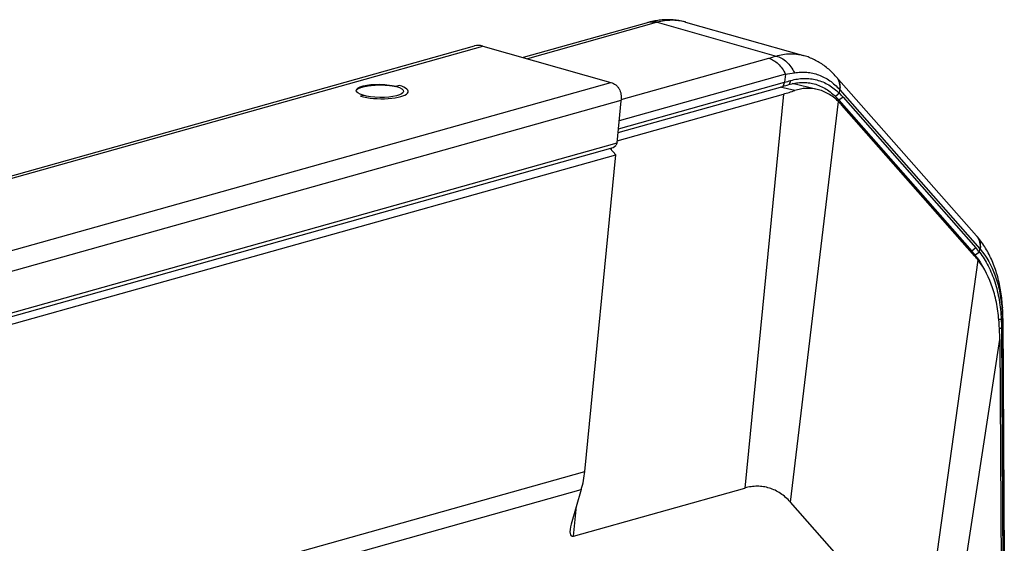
# Model space of a CAD drawing. Header units: millimetres. Extents: x 114 to 402, y 91 to 329.
# Tile 18 of 22: x 169 to 221, y 301 to 329. Entities that reach past the tile are written whole.
import ezdxf

# ---------------------------------------------------------------- set-up
doc = ezdxf.new("R2010")
doc.units = ezdxf.units.MM
doc.header["$LTSCALE"] = 32.67
doc.layers.add('00_COMPONENTS', color=7, linetype='CONTINUOUS')

msp = doc.modelspace()

# ---------------------------------------------------------------- linework, layer by layer
at = {"layer": '00_COMPONENTS', "color": 7}
for p, q in [((202.594, 328.456), (195.974, 326.598)), ((204.548, 328.473), (210.775, 326.708)), ((136.055, 311.116), (193.401, 327.21)), ((193.831, 327.206), (200.597, 325.287)), ((201.005, 322.83), (209.783, 325.294)), ((211.496, 324.918), (210.187, 325.219)), ((212.51, 325.585), (219.926, 317.168)), ((189.415, 325.123), (189.246, 325.076)), ((200.943, 322.204), (209.722, 324.668)), ((200.985, 322.633), (209.687, 325.075)), ((187.549, 324.599), (187.379, 324.552)), ((200.932, 322.088), (201.15, 324.309)), ((212.654, 324.344), (219.677, 316.372)), ((212.87, 324.508), (219.892, 316.537)), ((219.836, 316.104), (212.814, 324.075)), ((146.669, 306.859), (200.932, 322.088)), ((200.932, 322.088), (200.865, 321.956)), ((146.68, 306.67), (200.728, 321.839)), ((200.87, 321.462), (200.562, 321.792)), ((200.728, 321.839), (200.865, 321.956)), ((147.227, 306.406), (200.87, 321.462)), ((199.229, 304.724), (200.87, 321.462)), ((219.94, 317.152), (219.926, 317.168)), ((221.321, 312.801), (221.392, 300.033)), ((221.242, 312.287), (221.314, 299.392)), ((221.151, 311.694), (221.223, 298.8)), ((198.63, 301.309), (207.68, 303.849)), ((199.042, 303.769), (198.507, 301.941)), ((217.114, 295.13), (210.088, 303.106))]:
    msp.add_line(p, q, dxfattribs=at)
at = {"layer": '00_COMPONENTS', "color": 4}
for p, q in [((203.001, 328.445), (196.196, 326.535)), ((203.052, 328.459), (209.33, 326.679)), ((136.496, 311.114), (193.831, 327.206)), ((201.155, 324.375), (208.944, 326.561)), ((209.825, 325.716), (201.046, 323.253)), ((209.825, 325.716), (209.783, 325.294)), ((143.449, 309.248), (200.597, 325.287)), ((209.783, 325.294), (209.687, 325.075)), ((209.722, 324.668), (207.68, 303.849)), ((210.328, 324.855), (209.543, 325.035)), ((212.68, 324.71), (212.47, 324.54)), ((212.68, 324.71), (212.702, 324.89)), ((212.688, 324.906), (212.702, 324.89)), ((212.702, 324.89), (220.104, 316.488)), ((144.654, 308.494), (201.153, 324.351)), ((210.088, 303.106), (212.628, 324.272)), ((212.518, 324.375), (212.654, 324.344)), ((212.87, 324.508), (212.654, 324.344)), ((200.632, 321.717), (200.641, 321.815)), ((219.58, 316.395), (219.677, 316.372)), ((219.892, 316.537), (219.677, 316.372)), ((220.079, 316.312), (219.859, 316.153)), ((220.079, 316.312), (220.104, 316.488)), ((220.104, 316.488), (220.118, 316.472)), ((217.114, 295.13), (220.019, 315.883)), ((221.242, 312.287), (221.303, 312.687)), ((221.303, 312.687), (221.375, 299.787)), ((221.242, 312.287), (221.134, 312.277)), ((218.425, 293.927), (221.151, 311.694)), ((162.135, 294.314), (199.229, 304.724)), ((162.703, 293.57), (199.042, 303.769)), ((198.63, 301.309), (198.786, 302.893))]:
    msp.add_line(p, q, dxfattribs=at)
at = {"layer": '00_COMPONENTS', "color": 7}
for points in [[(202.632, 328.466), (202.625, 328.464), (202.594, 328.456)], [(204.548, 328.473), (204.478, 328.492), (204.408, 328.509), (204.337, 328.524), (204.265, 328.539), (204.194, 328.551), (204.122, 328.562), (204.049, 328.572), (203.977, 328.58), (203.904, 328.587), (203.83, 328.592), (203.756, 328.596), (203.682, 328.598), (203.608, 328.599), (203.533, 328.598), (203.458, 328.595), (203.383, 328.591), (203.308, 328.586), (203.232, 328.578), (203.156, 328.57), (203.08, 328.559), (203.003, 328.547), (202.927, 328.534), (202.85, 328.518), (202.773, 328.502), (202.696, 328.483), (202.632, 328.466)], [(212.51, 325.585), (212.463, 325.638), (212.407, 325.698), (212.35, 325.757), (212.292, 325.814), (212.234, 325.87), (212.175, 325.924), (212.115, 325.976), (212.055, 326.027), (211.994, 326.077), (211.932, 326.124), (211.87, 326.17), (211.808, 326.215), (211.745, 326.258), (211.681, 326.299), (211.617, 326.339), (211.553, 326.377), (211.488, 326.414), (211.423, 326.449), (211.357, 326.483), (211.291, 326.515), (211.224, 326.545), (211.157, 326.574), (211.09, 326.601), (211.023, 326.627), (210.955, 326.651), (210.887, 326.674), (210.819, 326.695), (210.774, 326.708)], [(221.299, 313.404), (221.294, 313.494), (221.286, 313.598), (221.277, 313.701), (221.267, 313.804), (221.255, 313.907), (221.243, 314.009), (221.229, 314.111), (221.213, 314.213), (221.197, 314.315), (221.179, 314.416), (221.159, 314.517), (221.139, 314.617), (221.117, 314.716), (221.094, 314.815), (221.069, 314.913), (221.043, 315.011), (221.016, 315.108), (220.987, 315.203), (220.958, 315.299), (220.926, 315.393), (220.894, 315.486), (220.86, 315.579), (220.825, 315.67), (220.788, 315.76), (220.751, 315.849), (220.711, 315.938), (220.671, 316.024), (220.63, 316.11), (220.587, 316.195), (220.543, 316.278), (220.498, 316.36), (220.452, 316.44), (220.404, 316.519), (220.356, 316.597), (220.306, 316.673), (220.255, 316.748), (220.203, 316.821), (220.151, 316.892), (220.097, 316.962), (220.042, 317.031), (219.987, 317.097), (219.94, 317.152)], [(221.321, 312.801), (221.32, 312.872), (221.319, 312.945), (221.317, 313.02), (221.314, 313.096), (221.311, 313.175), (221.307, 313.255), (221.303, 313.337), (221.299, 313.404)]]:
    msp.add_lwpolyline(points, dxfattribs=at)
at = {"layer": '00_COMPONENTS', "color": 4}
for centre, radius, start, end in [((202.77, 327.72), 0.757, 100.4724, 105.6728), ((202.771, 327.717), 0.76, 100.2241, 100.474), ((204.339, 323.677), 4.952, 105.0613, 105.6712), ((203.861, 325.964), 2.602, 74.8603, 75.0857), ((203.861, 325.964), 2.601, 74.172, 74.8603), ((206.475, 335.347), 9.127, 285.6936, 288.2294), ((208.832, 334.008), 8.351, 276.8262, 280.1206), ((211.99, 325.126), 0.694, 39.7084, 41.456), ((211.99, 325.126), 0.695, 37.7273, 39.708), ((219.403, 316.707), 0.697, 39.6413, 41.378), ((219.402, 316.706), 0.698, 37.7372, 39.641)]:
    msp.add_arc(centre, radius, start, end, dxfattribs=at)
at = {"layer": '00_COMPONENTS', "color": 7}
for centre, radius, start, end in [((206.366, 336.903), 12.285, 285.6821, 287.2393), ((206.715, 336.93), 12.034, 284.7741, 286.3897), ((206.21, 337.149), 12.965, 285.714, 288.5192), ((209.71, 321.732), 4.206, 41.3016, 45.0739), ((209.557, 321.623), 4.123, 41.3011, 45.0441), ((216.029, 313.161), 4.86, 38.0028, 41.3557), ((216.179, 313.268), 4.948, 37.9714, 41.3557)]:
    msp.add_arc(centre, radius, start, end, dxfattribs=at)
for centre, major_axis, ratio, start_param, end_param in [((193.791, 325.762), (-0.376, 1.452), 0.702187, -0.390273, 0.014076), ((200.557, 323.843), (-0.376, 1.452), 0.702187, -0.4009, -0.390273), ((199.334, 325.353), (-1.254, 2.064), 0.642665, -2.43362, -2.412415), ((212.17, 319.119), (-1.036, 5.786), 0.437898, -0.625539, -0.556236), ((219.192, 311.148), (-1.036, 5.786), 0.437898, -0.694841, -0.625539), ((198.626, 304.214), (0.368, 1.641), 0.305981, -1.776785, -1.186843), ((199.01, 302.286), (0.482, 0.973), 0.314778, 2.083374, 3.418038)]:
    msp.add_ellipse(centre, major_axis=major_axis, ratio=ratio, start_param=start_param, end_param=end_param, dxfattribs=at)
msp.add_ellipse((188.397, 324.837), major_axis=(1.25, -0.027), ratio=0.277321, dxfattribs=at)
at = {"layer": '00_COMPONENTS', "color": 4}
msp.add_ellipse((188.397, 324.837), major_axis=(1.5, -0.032), ratio=0.277321, start_param=-2.310798, end_param=0.830795, dxfattribs=at)
for points, knots in [([(203.052, 328.459), (202.983, 328.478), (202.841, 328.501), (202.699, 328.484), (202.632, 328.466)], [0, 0, 0, 0, 0.509622, 1, 1, 1, 1]), ([(203.001, 328.445), (202.941, 328.461), (202.819, 328.482), (202.695, 328.475), (202.636, 328.464)], [0, 0, 0, 0, 0.508875, 1, 1, 1, 1]), ([(204.53, 328.478), (204.413, 328.509), (204.173, 328.555), (203.804, 328.575), (203.427, 328.544), (203.177, 328.492), (203.052, 328.459)], [0, 0, 0, 0, 0.242969, 0.489043, 0.74068, 1, 1, 1, 1]), ([(209.33, 326.679), (209.45, 326.716), (209.69, 326.774), (210.058, 326.809), (210.421, 326.79), (210.659, 326.741), (210.774, 326.708)], [0, 0, 0, 0, 0.255858, 0.506053, 0.75315, 1, 1, 1, 1]), ([(208.944, 326.561), (209.034, 326.536), (209.215, 326.456), (209.456, 326.267), (209.666, 326.016), (209.777, 325.821), (209.825, 325.716)], [0, 0, 0, 0, 0.223229, 0.465514, 0.7259, 1, 1, 1, 1]), ([(209.33, 326.679), (209.431, 326.655), (209.631, 326.573), (209.899, 326.374), (210.13, 326.108), (210.249, 325.899), (210.299, 325.787)], [0, 0, 0, 0, 0.227485, 0.471439, 0.73046, 1, 1, 1, 1]), ([(210.299, 325.787), (210.408, 325.806), (210.625, 325.832), (210.952, 325.828), (211.272, 325.78), (211.585, 325.689), (211.886, 325.555), (212.173, 325.379), (212.444, 325.162), (212.609, 324.995), (212.688, 324.906)], [0, 0, 0, 0, 0.123811, 0.245575, 0.36644, 0.487658, 0.610498, 0.736164, 0.865712, 1, 1, 1, 1]), ([(210.11, 325.385), (210.102, 325.367), (210.089, 325.341), (210.073, 325.305), (210.061, 325.278), (210.049, 325.251), (210.03, 325.215), (210.015, 325.189), (210.007, 325.17)], [0, 0, 0, 0, 0.247564, 0.370265, 0.492473, 0.616467, 0.744346, 1, 1, 1, 1]), ([(212.524, 325.57), (212.562, 325.527), (212.627, 325.431), (212.69, 325.266), (212.716, 325.082), (212.71, 324.954), (212.702, 324.89)], [0, 0, 0, 0, 0.234197, 0.475443, 0.729486, 1, 1, 1, 1]), ([(212.539, 325.551), (212.571, 325.509), (212.628, 325.416), (212.68, 325.258), (212.702, 325.085), (212.696, 324.966), (212.688, 324.906)], [0, 0, 0, 0, 0.233924, 0.475684, 0.730041, 1, 1, 1, 1]), ([(219.94, 317.152), (219.977, 317.109), (220.042, 317.013), (220.105, 316.847), (220.132, 316.663), (220.126, 316.536), (220.118, 316.472)], [0, 0, 0, 0, 0.234356, 0.475685, 0.729683, 1, 1, 1, 1]), ([(219.954, 317.134), (219.986, 317.092), (220.043, 316.998), (220.096, 316.841), (220.118, 316.668), (220.111, 316.548), (220.104, 316.488)], [0, 0, 0, 0, 0.234086, 0.475912, 0.730217, 1, 1, 1, 1]), ([(220.118, 316.472), (220.463, 316.077), (220.788, 315.469), (221.037, 314.691), (221.18, 314.103), (221.243, 313.646), (221.268, 313.336)], [0, 0, 0, 0, 0.464448, 0.592594, 0.724877, 1, 1, 1, 1]), ([(221.299, 313.404), (221.3, 313.399), (221.299, 313.387), (221.293, 313.37), (221.282, 313.353), (221.273, 313.342), (221.268, 313.336)], [0, 0, 0, 0, 0.218003, 0.450114, 0.708016, 1, 1, 1, 1]), ([(221.268, 313.336), (221.272, 313.282), (221.288, 313.065), (221.299, 312.849), (221.303, 312.687)], [0, 0, 0, 0, 0.252247, 1, 1, 1, 1]), ([(221.229, 312.764), (221.208, 312.762), (221.176, 312.758), (221.134, 312.755), (221.113, 312.754), (221.102, 312.753)], [0, 0, 0, 0, 0.500179, 0.750125, 1, 1, 1, 1]), ([(221.322, 312.746), (221.322, 312.736), (221.318, 312.715), (221.309, 312.696), (221.303, 312.687)], [0, 0, 0, 0, 0.479937, 1, 1, 1, 1])]:
    msp.add_open_spline(points, degree=3, knots=knots, dxfattribs=at)
at = {"layer": '00_COMPONENTS', "color": 7}
for points, knots in [([(187.149, 324.845), (187.153, 324.852), (187.159, 324.864), (187.168, 324.878), (187.174, 324.89), (187.179, 324.898), (187.183, 324.904), (187.184, 324.906), (187.185, 324.908), (187.186, 324.909), (187.186, 324.91), (187.187, 324.911), (187.19, 324.912), (187.193, 324.914), (187.198, 324.918), (187.204, 324.922), (187.212, 324.928), (187.222, 324.935), (187.235, 324.944), (187.248, 324.953), (187.256, 324.959), (187.262, 324.962), (187.265, 324.965), (187.269, 324.968), (187.272, 324.97), (187.274, 324.971), (187.275, 324.972), (187.276, 324.972), (187.278, 324.973), (187.281, 324.974), (187.287, 324.976), (187.295, 324.98), (187.307, 324.985), (187.319, 324.99), (187.334, 324.996), (187.35, 325.003), (187.366, 325.009), (187.377, 325.014), (187.389, 325.019), (187.399, 325.023), (187.407, 325.026), (187.411, 325.028), (187.417, 325.029), (187.422, 325.031), (187.428, 325.032), (187.436, 325.034), (187.446, 325.037), (187.464, 325.042), (187.489, 325.049), (187.52, 325.057), (187.545, 325.064), (187.563, 325.069), (187.573, 325.072), (187.58, 325.073), (187.585, 325.075), (187.588, 325.076), (187.593, 325.077), (187.599, 325.078), (187.607, 325.079), (187.619, 325.081), (187.634, 325.084), (187.658, 325.088), (187.689, 325.094), (187.719, 325.099), (187.743, 325.104), (187.762, 325.107), (187.777, 325.11), (187.787, 325.112), (187.794, 325.113), (187.798, 325.113), (187.803, 325.114), (187.81, 325.115), (187.822, 325.116), (187.839, 325.118), (187.86, 325.121), (187.888, 325.124), (187.922, 325.127), (187.964, 325.132), (187.998, 325.136), (188.026, 325.139), (188.043, 325.141), (188.058, 325.142), (188.072, 325.142), (188.09, 325.143), (188.112, 325.144), (188.141, 325.146), (188.177, 325.148), (188.221, 325.15), (188.257, 325.152), (188.282, 325.153), (188.296, 325.154), (188.311, 325.154), (188.33, 325.154), (188.359, 325.154), (188.396, 325.154), (188.44, 325.154), (188.477, 325.154), (188.506, 325.154), (188.525, 325.154), (188.539, 325.154), (188.55, 325.154), (188.561, 325.154), (188.576, 325.153), (188.593, 325.152), (188.622, 325.15), (188.658, 325.148), (188.701, 325.146), (188.737, 325.144), (188.762, 325.143), (188.776, 325.142), (188.787, 325.141), (188.796, 325.141), (188.803, 325.141), (188.81, 325.14), (188.818, 325.139), (188.832, 325.137), (188.848, 325.135), (188.875, 325.132), (188.908, 325.129), (188.942, 325.125), (188.969, 325.122), (188.989, 325.12), (189.005, 325.118), (189.019, 325.116), (189.027, 325.115), (189.033, 325.115), (189.036, 325.114), (189.039, 325.114), (189.043, 325.113), (189.052, 325.111), (189.072, 325.108), (189.102, 325.102), (189.138, 325.096), (189.186, 325.087), (189.222, 325.08), (189.246, 325.076)], [0, 0, 0, 0, 0.03125, 0.046875, 0.0625, 0.078125, 0.082031, 0.085938, 0.087891, 0.089844, 0.09082, 0.091797, 0.09375, 0.097656, 0.101562, 0.109375, 0.117188, 0.125, 0.140625, 0.15625, 0.164062, 0.167969, 0.171875, 0.175781, 0.179688, 0.180664, 0.181641, 0.182617, 0.183594, 0.185547, 0.1875, 0.195312, 0.203125, 0.210938, 0.21875, 0.234375, 0.242188, 0.25, 0.257812, 0.265625, 0.269531, 0.273438, 0.275391, 0.277344, 0.28125, 0.285156, 0.289062, 0.296875, 0.3125, 0.328125, 0.34375, 0.351562, 0.355469, 0.359375, 0.361328, 0.363281, 0.365234, 0.367188, 0.371094, 0.375, 0.382812, 0.390625, 0.40625, 0.421875, 0.429688, 0.4375, 0.445312, 0.449219, 0.451172, 0.453125, 0.455078, 0.457031, 0.460938, 0.46875, 0.476562, 0.484375, 0.5, 0.515625, 0.53125, 0.539062, 0.546875, 0.550781, 0.554688, 0.5625, 0.570312, 0.578125, 0.59375, 0.609375, 0.625, 0.632812, 0.636719, 0.640625, 0.648438, 0.65625, 0.671875, 0.6875, 0.703125, 0.710938, 0.71875, 0.722656, 0.726562, 0.730469, 0.734375, 0.742188, 0.75, 0.765625, 0.78125, 0.796875, 0.804688, 0.808594, 0.8125, 0.816406, 0.818359, 0.820312, 0.824219, 0.828125, 0.835938, 0.84375, 0.859375, 0.875, 0.882812, 0.890625, 0.898438, 0.902344, 0.90625, 0.908203, 0.90918, 0.910156, 0.912109, 0.914062, 0.921875, 0.9375, 0.953125, 0.96875, 1, 1, 1, 1]), ([(200.609, 325.283), (200.654, 325.27), (200.742, 325.234), (200.861, 325.157), (200.963, 325.057), (201.045, 324.938), (201.105, 324.804), (201.156, 324.609), (201.161, 324.454), (201.153, 324.351)], [0, 0, 0, 0, 0.120893, 0.241324, 0.362157, 0.484392, 0.608916, 0.736326, 1, 1, 1, 1]), ([(210.007, 325.17), (210.111, 325.202), (210.321, 325.254), (210.641, 325.29), (210.957, 325.284), (211.163, 325.251), (211.265, 325.228)], [0, 0, 0, 0, 0.257214, 0.508325, 0.755176, 1, 1, 1, 1]), ([(210.11, 325.385), (210.224, 325.419), (210.454, 325.471), (210.803, 325.503), (211.148, 325.488), (211.484, 325.424), (211.809, 325.314), (212.12, 325.157), (212.414, 324.956), (212.594, 324.796), (212.68, 324.71)], [0, 0, 0, 0, 0.127781, 0.252441, 0.37498, 0.496612, 0.61867, 0.742472, 0.869232, 1, 1, 1, 1]), ([(211.265, 325.228), (211.375, 325.202), (211.594, 325.134), (211.908, 324.983), (212.204, 324.785), (212.384, 324.626), (212.47, 324.54)], [0, 0, 0, 0, 0.24229, 0.487985, 0.739783, 1, 1, 1, 1]), ([(211.496, 324.918), (211.401, 324.94), (211.208, 324.97), (210.913, 324.975), (210.617, 324.938), (210.424, 324.887), (210.328, 324.855)], [0, 0, 0, 0, 0.246823, 0.494242, 0.744612, 1, 1, 1, 1]), ([(212.628, 324.272), (212.546, 324.353), (212.376, 324.503), (212.097, 324.689), (211.804, 324.83), (211.599, 324.894), (211.496, 324.918)], [0, 0, 0, 0, 0.261937, 0.514403, 0.759575, 1, 1, 1, 1]), ([(220.079, 316.312), (220.255, 316.087), (220.571, 315.581), (220.855, 314.88), (221.026, 314.271), (221.161, 313.614), (221.213, 313.106), (221.229, 312.764)], [0, 0, 0, 0, 0.226327, 0.469178, 0.596761, 0.728076, 1, 1, 1, 1]), ([(219.859, 316.153), (219.895, 316.107), (220.04, 315.913), (220.167, 315.706), (220.254, 315.545)], [0, 0, 0, 0, 0.244182, 1, 1, 1, 1]), ([(221.113, 312.612), (221.091, 312.928), (221.033, 313.395), (220.9, 314), (220.664, 314.812), (220.353, 315.453), (220.019, 315.883)], [0, 0, 0, 0, 0.27213, 0.403724, 0.531681, 1, 1, 1, 1]), ([(221.229, 312.764), (221.231, 312.725), (221.237, 312.566), (221.241, 312.407), (221.242, 312.287)], [0, 0, 0, 0, 0.243558, 1, 1, 1, 1]), ([(221.151, 311.694), (221.151, 311.77), (221.146, 312.076), (221.13, 312.382), (221.113, 312.612)], [0, 0, 0, 0, 0.248648, 1, 1, 1, 1]), ([(210.088, 303.106), (210.01, 303.194), (209.847, 303.358), (209.577, 303.568), (209.289, 303.733), (208.984, 303.853), (208.667, 303.925), (208.341, 303.95), (208.009, 303.926), (207.79, 303.879), (207.68, 303.849)], [0, 0, 0, 0, 0.132129, 0.259661, 0.383666, 0.505459, 0.626504, 0.748325, 0.87239, 1, 1, 1, 1])]:
    msp.add_open_spline(points, degree=3, knots=knots, dxfattribs=at)

doc.saveas('drawing.dxf')
